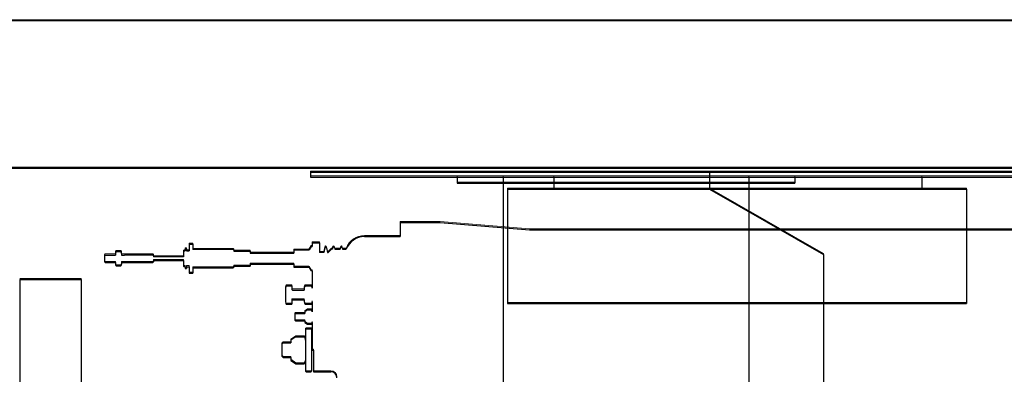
# Model space of a CAD drawing. Header units: millimetres. Extents: x -8642 to 28269, y -6609 to 3701.
# Tile 117 of 256: x 2194 to 2274, y -337 to -308. Entities that reach past the tile are written whole.
import ezdxf

# ---------------------------------------------------------------- set-up
doc = ezdxf.new("R2010")
doc.units = ezdxf.units.MM
doc.header["$LTSCALE"] = 1000
doc.header["$MEASUREMENT"] = 0
doc.linetypes.add('rzut 1 pietra$0$ArchiTECH.PC Solid Line Type', pattern=[0])
doc.linetypes.add('SUFIT_1 PIETRO$0$ArchiTECH.PC Solid Line Type', pattern=[0])
doc.layers.add('IS_ARCH', color=254, linetype='Continuous', lineweight=18)
doc.layers.add('SUFIT_1 PIETRO$0$INWENTARYZACJA', color=254, linetype='Continuous')

msp = doc.modelspace()

# ---------------------------------------------------------------- linework, layer by layer
at = {"layer": 'IS_ARCH', "linetype": 'rzut 1 pietra$0$ArchiTECH.PC Solid Line Type'}
for p, q in [((2383.87, -308), (2169.778, -308)), ((2384, -308), (2170, -308)), ((2181.778, -320), (2371.87, -320)), ((2182, -320), (2372, -320)), ((2182, -320), (2372, -320)), ((2182, -320), (2372, -320)), ((2182, -320), (2372, -320)), ((2217.7, -320.32), (2297.7, -320.32)), ((2217.7, -320.32), (2217.7, -320.72)), ((2217.7, -320.32), (2297.7, -320.32)), ((2217.7, -320.32), (2217.7, -320.72)), ((2217.7, -320.32), (2217.7, -320.72)), ((2217.7, -320.32), (2297.7, -320.32)), ((2217.7, -320.72), (2237.15, -320.72)), ((2217.7, -320.72), (2237.15, -320.72)), ((2217.7, -320.72), (2237.15, -320.72)), ((2229.65, -320.72), (2297.7, -320.72)), ((2229.65, -320.72), (2229.65, -321.22)), ((2229.65, -320.72), (2297.7, -320.72)), ((2229.65, -320.72), (2229.65, -321.22)), ((2229.65, -320.72), (2229.65, -321.22)), ((2229.65, -320.72), (2297.7, -320.72)), ((2233.4, -320.72), (2233.4, -345.22)), ((2233.4, -320.72), (2233.4, -345.22)), ((2233.4, -320.72), (2233.4, -345.22)), ((2237.522, -320.72), (2237.522, -321.72)), ((2237.522, -320.72), (2237.522, -321.72)), ((2237.522, -320.72), (2237.522, -321.72)), ((2250.2, -320.32), (2250.2, -321.72)), ((2250.2, -320.32), (2250.2, -321.72)), ((2250.2, -320.32), (2250.2, -321.72)), ((2253.4, -320.72), (2253.4, -345.22)), ((2253.4, -320.72), (2253.4, -345.22)), ((2253.4, -320.72), (2253.4, -345.22)), ((2257.15, -320.72), (2257.15, -321.22)), ((2257.15, -320.72), (2257.15, -321.22)), ((2257.15, -320.72), (2257.15, -321.22)), ((2257.15, -320.72), (2257.15, -321.22)), ((2257.15, -320.72), (2257.15, -321.22)), ((2257.15, -320.72), (2257.15, -321.22)), ((2267.522, -320.72), (2267.522, -321.72)), ((2267.522, -320.72), (2267.522, -321.72)), ((2267.522, -320.72), (2267.522, -321.72)), ((2229.65, -321.22), (2257.15, -321.22)), ((2229.65, -321.22), (2257.15, -321.22)), ((2229.65, -321.22), (2257.15, -321.22)), ((2233.752, -321.72), (2233.752, -331.02)), ((2233.752, -321.72), (2271.152, -321.72)), ((2233.752, -321.72), (2233.752, -331.02)), ((2233.752, -321.72), (2271.152, -321.72)), ((2233.752, -321.72), (2271.152, -321.72)), ((2233.752, -321.72), (2233.752, -331.02)), ((2250.2, -321.72), (2259.5, -327.02)), ((2250.2, -321.72), (2259.5, -327.02)), ((2250.2, -321.72), (2259.5, -327.02)), ((2271.152, -321.72), (2271.152, -331.02)), ((2271.152, -321.72), (2271.152, -331.02)), ((2271.152, -321.72), (2271.152, -331.02)), ((2225.002, -324.417), (2228.25, -324.417)), ((2225.002, -324.417), (2225.002, -325.567)), ((2225.002, -324.417), (2228.25, -324.417)), ((2225.002, -324.417), (2225.002, -325.567)), ((2225.002, -324.417), (2225.002, -325.567)), ((2225.002, -324.417), (2228.25, -324.417)), ((2228.25, -324.417), (2235.53, -325.017)), ((2228.25, -324.417), (2235.53, -325.017)), ((2228.25, -324.417), (2235.53, -325.017)), ((2222.095, -325.567), (2225.002, -325.567)), ((2222.095, -325.567), (2225.002, -325.567)), ((2222.095, -325.567), (2225.002, -325.567)), ((2235.53, -325.017), (2248.502, -325.017)), ((2235.53, -325.017), (2248.502, -325.017)), ((2235.53, -325.017), (2248.502, -325.017)), ((2248.502, -325.017), (2286.502, -325.017)), ((2248.502, -325.017), (2286.502, -325.017)), ((2248.502, -325.017), (2286.502, -325.017)), ((2207.797, -326.182), (2207.797, -326.717)), ((2207.797, -326.182), (2208.097, -326.182)), ((2207.797, -326.182), (2207.797, -326.717)), ((2207.797, -326.182), (2208.097, -326.182)), ((2207.797, -326.182), (2208.097, -326.182)), ((2207.797, -326.182), (2207.797, -326.717)), ((2208.097, -326.182), (2208.097, -326.617)), ((2208.097, -326.182), (2208.097, -326.617)), ((2208.097, -326.182), (2208.097, -326.617)), ((2217.74, -326.367), (2217.584, -326.637)), ((2217.74, -326.367), (2217.584, -326.637)), ((2217.74, -326.367), (2217.584, -326.637)), ((2217.74, -326.367), (2217.837, -326.367)), ((2217.74, -326.367), (2217.837, -326.367)), ((2217.74, -326.367), (2217.837, -326.367)), ((2217.837, -326.067), (2218.437, -326.067)), ((2217.837, -326.067), (2217.837, -326.367)), ((2217.837, -326.067), (2218.437, -326.067)), ((2217.837, -326.067), (2217.837, -326.367)), ((2217.837, -326.067), (2217.837, -326.367)), ((2217.837, -326.067), (2218.437, -326.067)), ((2218.437, -326.067), (2218.437, -326.867)), ((2218.437, -326.067), (2218.437, -326.867)), ((2218.437, -326.067), (2218.437, -326.867)), ((2218.857, -326.479), (2218.786, -326.867)), ((2218.857, -326.479), (2218.786, -326.867)), ((2218.857, -326.479), (2218.786, -326.867)), ((2219.005, -326.479), (2219.076, -326.867)), ((2219.005, -326.479), (2219.076, -326.867)), ((2219.005, -326.479), (2219.076, -326.867)), ((2219.497, -326.479), (2219.476, -326.592)), ((2219.497, -326.479), (2219.476, -326.592)), ((2219.497, -326.479), (2219.476, -326.592)), ((2219.645, -326.479), (2219.665, -326.592)), ((2219.645, -326.479), (2219.665, -326.592)), ((2219.645, -326.479), (2219.665, -326.592)), ((2220.137, -326.479), (2220.116, -326.592)), ((2220.137, -326.479), (2220.116, -326.592)), ((2220.137, -326.479), (2220.116, -326.592)), ((2220.285, -326.479), (2220.305, -326.592)), ((2220.285, -326.479), (2220.305, -326.592)), ((2220.285, -326.479), (2220.305, -326.592)), ((2200.959, -327.067), (2200.899, -327.127)), ((2200.959, -327.067), (2200.899, -327.127)), ((2200.959, -327.067), (2200.899, -327.127)), ((2200.899, -327.127), (2200.899, -327.607)), ((2200.899, -327.127), (2200.899, -327.607)), ((2200.899, -327.127), (2200.899, -327.607)), ((2200.959, -327.067), (2201.799, -327.067)), ((2200.959, -327.067), (2201.799, -327.067)), ((2200.959, -327.067), (2201.799, -327.067)), ((2201.799, -326.934), (2201.799, -327.067)), ((2201.799, -326.934), (2201.799, -327.067)), ((2201.799, -326.934), (2201.799, -327.067)), ((2201.853, -326.79), (2202.245, -326.79)), ((2201.853, -326.79), (2202.245, -326.79)), ((2201.853, -326.79), (2202.245, -326.79)), ((2202.299, -326.934), (2202.299, -327.067)), ((2202.299, -326.934), (2202.299, -327.067)), ((2202.299, -326.934), (2202.299, -327.067)), ((2202.299, -327.067), (2202.543, -327.067)), ((2202.299, -327.067), (2202.543, -327.067)), ((2202.299, -327.067), (2202.543, -327.067)), ((2204.849, -327.067), (2202.543, -327.067)), ((2204.849, -327.067), (2202.543, -327.067)), ((2204.849, -327.067), (2202.543, -327.067)), ((2204.849, -327.067), (2204.899, -327.117)), ((2204.849, -327.067), (2204.899, -327.117)), ((2204.849, -327.067), (2204.899, -327.117)), ((2204.899, -327.117), (2204.899, -327.217)), ((2204.899, -327.117), (2204.899, -327.217)), ((2204.899, -327.117), (2204.899, -327.217)), ((2207.347, -327.217), (2204.899, -327.217)), ((2207.347, -327.217), (2204.899, -327.217)), ((2207.347, -327.217), (2204.899, -327.217)), ((2207.397, -326.717), (2207.347, -326.767)), ((2207.397, -326.717), (2207.347, -326.767)), ((2207.397, -326.717), (2207.347, -326.767)), ((2207.347, -326.767), (2207.347, -326.942)), ((2207.347, -326.767), (2207.347, -326.942)), ((2207.347, -326.767), (2207.347, -326.942)), ((2207.347, -326.942), (2207.347, -327.017)), ((2207.347, -326.942), (2207.347, -327.017)), ((2207.347, -326.942), (2207.347, -327.017)), ((2207.347, -327.017), (2207.347, -327.217)), ((2207.347, -327.017), (2207.347, -327.217)), ((2207.347, -327.017), (2207.347, -327.217)), ((2207.397, -326.717), (2207.487, -326.717)), ((2207.397, -326.717), (2207.487, -326.717)), ((2207.397, -326.717), (2207.487, -326.717)), ((2207.487, -326.567), (2207.597, -326.567)), ((2207.487, -326.567), (2207.487, -326.717)), ((2207.487, -326.567), (2207.597, -326.567)), ((2207.487, -326.567), (2207.487, -326.717)), ((2207.487, -326.567), (2207.487, -326.717)), ((2207.487, -326.567), (2207.597, -326.567)), ((2207.597, -326.567), (2207.597, -326.717)), ((2207.597, -326.567), (2207.597, -326.717)), ((2207.597, -326.567), (2207.597, -326.717)), ((2207.597, -326.717), (2207.797, -326.717)), ((2207.597, -326.717), (2207.797, -326.717)), ((2207.597, -326.717), (2207.797, -326.717)), ((2211.397, -326.617), (2208.097, -326.617)), ((2211.397, -326.617), (2208.097, -326.617)), ((2211.397, -326.617), (2208.097, -326.617)), ((2211.397, -326.617), (2211.447, -326.667)), ((2211.397, -326.617), (2211.447, -326.667)), ((2211.397, -326.617), (2211.447, -326.667)), ((2211.447, -326.667), (2211.447, -326.767)), ((2211.447, -326.667), (2211.447, -326.767)), ((2211.447, -326.667), (2211.447, -326.767)), ((2211.447, -326.767), (2212.776, -326.767)), ((2211.447, -326.767), (2212.776, -326.767)), ((2211.447, -326.767), (2212.776, -326.767)), ((2212.776, -326.767), (2212.776, -326.917)), ((2212.776, -326.767), (2212.776, -326.917)), ((2212.776, -326.767), (2212.776, -326.917)), ((2212.776, -326.917), (2216.332, -326.917)), ((2212.776, -326.917), (2216.332, -326.917)), ((2212.776, -326.917), (2216.332, -326.917)), ((2216.352, -326.667), (2216.332, -326.687)), ((2216.352, -326.667), (2216.332, -326.687)), ((2216.352, -326.667), (2216.332, -326.687)), ((2216.332, -326.687), (2216.332, -326.877)), ((2216.332, -326.687), (2216.332, -326.877)), ((2216.332, -326.687), (2216.332, -326.877)), ((2216.332, -326.877), (2216.332, -326.917)), ((2216.332, -326.877), (2216.332, -326.917)), ((2216.332, -326.877), (2216.332, -326.917)), ((2217.532, -326.667), (2216.352, -326.667)), ((2217.532, -326.667), (2216.352, -326.667)), ((2217.532, -326.667), (2216.352, -326.667)), ((2218.786, -326.867), (2218.437, -326.867)), ((2218.786, -326.867), (2218.437, -326.867)), ((2218.786, -326.867), (2218.437, -326.867)), ((2219.389, -326.61), (2219.179, -326.82)), ((2219.389, -326.61), (2219.179, -326.82)), ((2219.389, -326.61), (2219.179, -326.82)), ((2219.476, -326.592), (2219.432, -326.592)), ((2219.476, -326.592), (2219.432, -326.592)), ((2219.476, -326.592), (2219.432, -326.592)), ((2219.665, -326.592), (2220.116, -326.592)), ((2219.665, -326.592), (2220.116, -326.592)), ((2219.665, -326.592), (2220.116, -326.592)), ((2220.305, -326.592), (2220.602, -326.592)), ((2220.305, -326.592), (2220.602, -326.592)), ((2220.305, -326.592), (2220.602, -326.592)), ((2259.5, -327.02), (2259.5, -343.62)), ((2259.5, -327.02), (2259.5, -343.62)), ((2259.5, -327.02), (2259.5, -343.62)), ((2200.899, -327.607), (2200.959, -327.667)), ((2200.899, -327.607), (2200.959, -327.667)), ((2200.899, -327.607), (2200.959, -327.667)), ((2200.959, -327.667), (2201.799, -327.667)), ((2200.959, -327.667), (2201.799, -327.667)), ((2200.959, -327.667), (2201.799, -327.667)), ((2201.799, -327.667), (2201.799, -327.8)), ((2201.799, -327.667), (2201.799, -327.8)), ((2201.799, -327.667), (2201.799, -327.8)), ((2201.853, -327.944), (2202.245, -327.944)), ((2201.853, -327.944), (2202.245, -327.944)), ((2201.853, -327.944), (2202.245, -327.944)), ((2202.299, -327.667), (2204.849, -327.667)), ((2202.299, -327.667), (2202.299, -327.8)), ((2202.299, -327.667), (2204.849, -327.667)), ((2202.299, -327.667), (2202.299, -327.8)), ((2202.299, -327.667), (2202.299, -327.8)), ((2202.299, -327.667), (2204.849, -327.667)), ((2204.899, -327.617), (2204.849, -327.667)), ((2204.899, -327.617), (2204.849, -327.667)), ((2204.899, -327.617), (2204.849, -327.667)), ((2204.899, -327.517), (2207.347, -327.517)), ((2204.899, -327.517), (2204.899, -327.617)), ((2204.899, -327.517), (2207.347, -327.517)), ((2204.899, -327.517), (2204.899, -327.617)), ((2204.899, -327.517), (2204.899, -327.617)), ((2204.899, -327.517), (2207.347, -327.517)), ((2207.347, -327.517), (2207.347, -327.717)), ((2207.347, -327.517), (2207.347, -327.717)), ((2207.347, -327.517), (2207.347, -327.717)), ((2207.347, -327.717), (2207.347, -327.792)), ((2207.347, -327.717), (2207.347, -327.792)), ((2207.347, -327.717), (2207.347, -327.792)), ((2207.347, -327.792), (2207.347, -327.967)), ((2207.347, -327.792), (2207.347, -327.967)), ((2207.347, -327.792), (2207.347, -327.967)), ((2207.347, -327.967), (2207.397, -328.017)), ((2207.347, -327.967), (2207.397, -328.017)), ((2207.347, -327.967), (2207.397, -328.017)), ((2207.487, -328.017), (2207.397, -328.017)), ((2207.487, -328.017), (2207.397, -328.017)), ((2207.487, -328.017), (2207.397, -328.017)), ((2207.487, -328.017), (2207.487, -328.167)), ((2207.487, -328.017), (2207.487, -328.167)), ((2207.487, -328.017), (2207.487, -328.167)), ((2207.597, -328.017), (2207.797, -328.017)), ((2207.597, -328.017), (2207.597, -328.167)), ((2207.597, -328.017), (2207.797, -328.017)), ((2207.597, -328.017), (2207.597, -328.167)), ((2207.597, -328.017), (2207.597, -328.167)), ((2207.597, -328.017), (2207.797, -328.017)), ((2207.797, -328.017), (2207.797, -328.552)), ((2207.797, -328.017), (2207.797, -328.552)), ((2207.797, -328.017), (2207.797, -328.552)), ((2208.097, -328.117), (2211.397, -328.117)), ((2208.097, -328.117), (2208.097, -328.552)), ((2208.097, -328.117), (2211.397, -328.117)), ((2208.097, -328.117), (2208.097, -328.552)), ((2208.097, -328.117), (2208.097, -328.552)), ((2208.097, -328.117), (2211.397, -328.117)), ((2211.447, -328.067), (2211.397, -328.117)), ((2211.447, -328.067), (2211.397, -328.117)), ((2211.447, -328.067), (2211.397, -328.117)), ((2211.447, -327.967), (2212.776, -327.967)), ((2211.447, -327.967), (2211.447, -328.067)), ((2211.447, -327.967), (2212.776, -327.967)), ((2211.447, -327.967), (2211.447, -328.067)), ((2211.447, -327.967), (2211.447, -328.067)), ((2211.447, -327.967), (2212.776, -327.967)), ((2212.776, -327.817), (2216.332, -327.817)), ((2212.776, -327.817), (2212.776, -327.967)), ((2212.776, -327.817), (2216.332, -327.817)), ((2212.776, -327.817), (2212.776, -327.967)), ((2212.776, -327.817), (2212.776, -327.967)), ((2212.776, -327.817), (2216.332, -327.817)), ((2216.332, -327.817), (2216.332, -327.857)), ((2216.332, -327.817), (2216.332, -327.857)), ((2216.332, -327.817), (2216.332, -327.857)), ((2216.332, -327.857), (2216.332, -328.047)), ((2216.332, -327.857), (2216.332, -328.047)), ((2216.332, -327.857), (2216.332, -328.047)), ((2216.332, -328.047), (2216.352, -328.067)), ((2216.332, -328.047), (2216.352, -328.067)), ((2216.332, -328.047), (2216.352, -328.067)), ((2216.352, -328.067), (2217.532, -328.067)), ((2216.352, -328.067), (2217.532, -328.067)), ((2216.352, -328.067), (2217.532, -328.067)), ((2217.584, -328.097), (2217.74, -328.367)), ((2217.584, -328.097), (2217.74, -328.367)), ((2217.584, -328.097), (2217.74, -328.367)), ((2207.487, -328.167), (2207.597, -328.167)), ((2207.487, -328.167), (2207.597, -328.167)), ((2207.487, -328.167), (2207.597, -328.167)), ((2207.797, -328.552), (2208.097, -328.552)), ((2207.797, -328.552), (2208.097, -328.552)), ((2207.797, -328.552), (2208.097, -328.552)), ((2217.837, -328.367), (2217.74, -328.367)), ((2217.837, -328.367), (2217.74, -328.367)), ((2217.837, -328.367), (2217.74, -328.367)), ((2217.837, -328.367), (2217.837, -329.754)), ((2217.837, -328.367), (2217.837, -329.754)), ((2217.837, -328.367), (2217.837, -329.754)), ((2194, -329.07), (2199, -329.07)), ((2194, -329.07), (2199, -329.07)), ((2194, -329.07), (2199, -329.07)), ((2199, -329.07), (2199, -511.57)), ((2199, -329.07), (2199, -511.57)), ((2199, -329.07), (2199, -511.57)), ((2215.726, -329.567), (2216.186, -329.567)), ((2215.726, -329.567), (2216.186, -329.567)), ((2215.726, -329.567), (2216.186, -329.567)), ((2216.186, -329.567), (2216.186, -329.877)), ((2216.186, -329.567), (2216.186, -329.877)), ((2216.186, -329.567), (2216.186, -329.877)), ((2217.257, -329.567), (2217.767, -329.567)), ((2217.257, -329.567), (2217.767, -329.567)), ((2217.257, -329.567), (2217.767, -329.567)), ((2215.656, -329.754), (2215.656, -330.88)), ((2215.656, -329.754), (2215.656, -330.88)), ((2215.656, -329.754), (2215.656, -330.88)), ((2216.226, -329.917), (2217.187, -329.917)), ((2216.226, -329.917), (2217.187, -329.917)), ((2216.226, -329.917), (2217.187, -329.917)), ((2217.187, -329.754), (2217.187, -329.917)), ((2217.187, -329.754), (2217.187, -329.917)), ((2217.187, -329.754), (2217.187, -329.917)), ((2215.726, -331.068), (2216.186, -331.068)), ((2215.726, -331.068), (2216.186, -331.068)), ((2215.726, -331.068), (2216.186, -331.068)), ((2216.186, -330.757), (2216.186, -331.068)), ((2216.186, -330.757), (2216.186, -331.068)), ((2216.186, -330.757), (2216.186, -331.068)), ((2216.226, -330.717), (2217.187, -330.717)), ((2216.226, -330.717), (2217.187, -330.717)), ((2216.226, -330.717), (2217.187, -330.717)), ((2217.187, -330.717), (2217.187, -330.88)), ((2217.187, -330.717), (2217.187, -330.88)), ((2217.187, -330.717), (2217.187, -330.88)), ((2217.257, -331.068), (2217.767, -331.068)), ((2217.257, -331.068), (2217.767, -331.068)), ((2217.257, -331.068), (2217.767, -331.068)), ((2217.837, -330.88), (2217.837, -331.684)), ((2217.837, -330.88), (2217.837, -331.684)), ((2217.837, -330.88), (2217.837, -331.684)), ((2233.752, -331.02), (2271.152, -331.02)), ((2233.752, -331.02), (2271.152, -331.02)), ((2233.752, -331.02), (2271.152, -331.02)), ((2216.47, -331.817), (2216.41, -331.877)), ((2216.47, -331.817), (2216.41, -331.877)), ((2216.47, -331.817), (2216.41, -331.877)), ((2216.41, -331.877), (2216.41, -332.357)), ((2216.41, -331.877), (2216.41, -332.357)), ((2216.41, -331.877), (2216.41, -332.357)), ((2216.47, -331.817), (2217.237, -331.817)), ((2216.47, -331.817), (2217.237, -331.817)), ((2216.47, -331.817), (2217.237, -331.817)), ((2217.441, -331.54), (2217.237, -331.684)), ((2217.441, -331.54), (2217.237, -331.684)), ((2217.441, -331.54), (2217.237, -331.684)), ((2217.237, -331.684), (2217.237, -331.817)), ((2217.237, -331.684), (2217.237, -331.817)), ((2217.237, -331.684), (2217.237, -331.817)), ((2217.441, -331.54), (2217.783, -331.54)), ((2217.441, -331.54), (2217.783, -331.54)), ((2217.441, -331.54), (2217.783, -331.54)), ((2216.41, -332.357), (2216.47, -332.417)), ((2216.41, -332.357), (2216.47, -332.417)), ((2216.41, -332.357), (2216.47, -332.417)), ((2216.47, -332.417), (2217.237, -332.417)), ((2216.47, -332.417), (2217.237, -332.417)), ((2216.47, -332.417), (2217.237, -332.417)), ((2217.237, -332.417), (2217.237, -332.55)), ((2217.237, -332.417), (2217.237, -332.55)), ((2217.237, -332.417), (2217.237, -332.55)), ((2217.237, -332.55), (2217.441, -332.694)), ((2217.237, -332.55), (2217.441, -332.694)), ((2217.237, -332.55), (2217.441, -332.694)), ((2217.441, -332.694), (2217.783, -332.694)), ((2217.441, -332.694), (2217.783, -332.694)), ((2217.441, -332.694), (2217.783, -332.694)), ((2217.837, -332.55), (2217.837, -334.817)), ((2217.837, -332.55), (2217.837, -334.817)), ((2217.837, -332.55), (2217.837, -334.817)), ((2216.489, -333.72), (2216.087, -333.994)), ((2216.489, -333.72), (2216.087, -333.994)), ((2216.489, -333.72), (2216.087, -333.994)), ((2216.489, -333.72), (2217.185, -333.72)), ((2216.489, -333.72), (2217.185, -333.72)), ((2216.489, -333.72), (2217.185, -333.72)), ((2217.337, -333.067), (2217.287, -333.117)), ((2217.337, -333.067), (2217.287, -333.117)), ((2217.337, -333.067), (2217.287, -333.117)), ((2217.287, -333.117), (2217.287, -336.517)), ((2217.287, -333.117), (2217.287, -336.517)), ((2217.287, -333.117), (2217.287, -336.517)), ((2217.337, -333.067), (2217.737, -333.067)), ((2217.337, -333.067), (2217.737, -333.067)), ((2217.337, -333.067), (2217.737, -333.067)), ((2217.737, -333.067), (2217.787, -333.117)), ((2217.737, -333.067), (2217.787, -333.117)), ((2217.737, -333.067), (2217.787, -333.117)), ((2217.787, -333.117), (2217.787, -336.517)), ((2217.787, -333.117), (2217.787, -336.517)), ((2217.787, -333.117), (2217.787, -336.517)), ((2215.477, -334.217), (2215.357, -334.337)), ((2215.477, -334.217), (2215.357, -334.337)), ((2215.477, -334.217), (2215.357, -334.337)), ((2215.357, -334.337), (2215.357, -335.297)), ((2215.357, -334.337), (2215.357, -335.297)), ((2215.357, -334.337), (2215.357, -335.297)), ((2215.477, -334.217), (2216.087, -334.217)), ((2215.477, -334.217), (2216.087, -334.217)), ((2215.477, -334.217), (2216.087, -334.217)), ((2216.087, -333.994), (2216.087, -334.217)), ((2216.087, -333.994), (2216.087, -334.217)), ((2216.087, -333.994), (2216.087, -334.217)), ((2215.357, -335.297), (2215.477, -335.417)), ((2215.357, -335.297), (2215.477, -335.417)), ((2215.357, -335.297), (2215.477, -335.417)), ((2217.837, -334.817), (2217.94, -334.817)), ((2217.837, -334.817), (2217.94, -334.817)), ((2217.837, -334.817), (2217.94, -334.817)), ((2217.94, -334.817), (2217.94, -335.467)), ((2217.94, -334.817), (2217.94, -335.467)), ((2217.94, -334.817), (2217.94, -335.467)), ((2215.477, -335.417), (2216.087, -335.417)), ((2215.477, -335.417), (2216.087, -335.417)), ((2215.477, -335.417), (2216.087, -335.417)), ((2216.087, -335.417), (2216.087, -335.64)), ((2216.087, -335.417), (2216.087, -335.64)), ((2216.087, -335.417), (2216.087, -335.64)), ((2216.087, -335.64), (2216.489, -335.914)), ((2216.087, -335.64), (2216.489, -335.914)), ((2216.087, -335.64), (2216.489, -335.914)), ((2216.489, -335.914), (2217.185, -335.914)), ((2216.489, -335.914), (2217.185, -335.914)), ((2216.489, -335.914), (2217.185, -335.914)), ((2217.94, -335.467), (2217.94, -336.567)), ((2217.94, -335.467), (2217.94, -336.567)), ((2217.94, -335.467), (2217.94, -336.567)), ((2217.287, -336.517), (2217.337, -336.567)), ((2217.287, -336.517), (2217.337, -336.567)), ((2217.287, -336.517), (2217.337, -336.567)), ((2217.337, -336.567), (2217.737, -336.567)), ((2217.337, -336.567), (2217.737, -336.567)), ((2217.337, -336.567), (2217.737, -336.567)), ((2217.787, -336.517), (2217.737, -336.567)), ((2217.787, -336.517), (2217.737, -336.567)), ((2217.787, -336.517), (2217.737, -336.567)), ((2217.94, -336.567), (2219.34, -336.567)), ((2217.94, -336.567), (2219.34, -336.567)), ((2217.94, -336.567), (2219.34, -336.567))]:
    msp.add_line(p, q, dxfattribs=at)
for centre, radius, start, end in [((2222.095, -327.167), 1.6, 90, 158.93818), ((2218.931, -326.492), 0.075, 10.36246, 169.63754), ((2219.571, -326.492), 0.075, 10.36246, 169.63754), ((2220.211, -326.492), 0.075, 10.36246, 169.63754), ((2202.019, -326.934), 0.221, 139.11761, 180), ((2202.078, -326.934), 0.221, 0, 40.88239), ((2217.532, -326.607), 0.06, 270, 330), ((2219.066, -326.707), 0.16, 273.66215, 315), ((2219.432, -326.652), 0.06, 90, 135), ((2202.019, -327.8), 0.221, 180, 220.88239), ((2202.078, -327.8), 0.221, 319.11761, 0), ((2217.532, -328.127), 0.06, 30, 90), ((2215.943, -329.754), 0.287, 139.11761, 180), ((2217.473, -329.754), 0.287, 139.11761, 180), ((2217.55, -329.754), 0.287, 0, 40.88239), ((2216.226, -329.877), 0.04, 180, 270), ((2215.943, -330.88), 0.287, 180, 220.88239), ((2216.226, -330.757), 0.04, 90, 180), ((2217.473, -330.88), 0.287, 180, 220.88239), ((2217.55, -330.88), 0.287, 319.11761, 0), ((2217.616, -331.684), 0.221, 0, 40.88239), ((2217.616, -332.55), 0.221, 319.11761, 0), ((2216.868, -333.994), 0.419, 0, 40.88239), ((2216.868, -335.64), 0.419, 319.11761, 0), ((2219.34, -337.067), 0.5, 0, 90)]:
    msp.add_arc(centre, radius, start, end, dxfattribs=at)
at = {"layer": 'SUFIT_1 PIETRO$0$INWENTARYZACJA', "linetype": 'SUFIT_1 PIETRO$0$ArchiTECH.PC Solid Line Type'}
for p, q in [((2383.87, -308.084), (2169.778, -308.084)), ((2384, -308.084), (2170, -308.084)), ((2181.778, -320.084), (2371.87, -320.084)), ((2182, -320.084), (2372, -320.084)), ((2182, -320.084), (2372, -320.084)), ((2182, -320.084), (2372, -320.084)), ((2182, -320.084), (2372, -320.084)), ((2217.7, -320.404), (2297.7, -320.404)), ((2217.7, -320.404), (2217.7, -320.804)), ((2217.7, -320.404), (2217.7, -320.804)), ((2217.7, -320.404), (2297.7, -320.404)), ((2217.7, -320.404), (2217.7, -320.804)), ((2217.7, -320.404), (2297.7, -320.404)), ((2217.7, -320.804), (2237.15, -320.804)), ((2217.7, -320.804), (2237.15, -320.804)), ((2217.7, -320.804), (2237.15, -320.804)), ((2229.65, -320.804), (2297.7, -320.804)), ((2229.65, -320.804), (2229.65, -321.304)), ((2229.65, -320.804), (2229.65, -321.304)), ((2229.65, -320.804), (2297.7, -320.804)), ((2229.65, -320.804), (2229.65, -321.304)), ((2229.65, -320.804), (2297.7, -320.804)), ((2233.4, -320.804), (2233.4, -345.304)), ((2233.4, -320.804), (2233.4, -345.304)), ((2233.4, -320.804), (2233.4, -345.304)), ((2237.522, -320.804), (2237.522, -321.804)), ((2237.522, -320.804), (2237.522, -321.804)), ((2237.522, -320.804), (2237.522, -321.804)), ((2250.2, -320.404), (2250.2, -321.804)), ((2250.2, -320.404), (2250.2, -321.804)), ((2250.2, -320.404), (2250.2, -321.804)), ((2253.4, -320.804), (2253.4, -345.304)), ((2253.4, -320.804), (2253.4, -345.304)), ((2253.4, -320.804), (2253.4, -345.304)), ((2257.15, -320.804), (2257.15, -321.304)), ((2257.15, -320.804), (2257.15, -321.304)), ((2257.15, -320.804), (2257.15, -321.304)), ((2257.15, -320.804), (2257.15, -321.304)), ((2257.15, -320.804), (2257.15, -321.304)), ((2257.15, -320.804), (2257.15, -321.304)), ((2267.522, -320.804), (2267.522, -321.804)), ((2267.522, -320.804), (2267.522, -321.804)), ((2267.522, -320.804), (2267.522, -321.804)), ((2229.65, -321.304), (2257.15, -321.304)), ((2229.65, -321.304), (2257.15, -321.304)), ((2229.65, -321.304), (2257.15, -321.304)), ((2233.752, -321.804), (2233.752, -331.104)), ((2233.752, -321.804), (2271.152, -321.804)), ((2233.752, -321.804), (2271.152, -321.804)), ((2233.752, -321.804), (2233.752, -331.104)), ((2233.752, -321.804), (2271.152, -321.804)), ((2233.752, -321.804), (2233.752, -331.104)), ((2250.2, -321.804), (2259.5, -327.104)), ((2250.2, -321.804), (2259.5, -327.104)), ((2250.2, -321.804), (2259.5, -327.104)), ((2271.152, -321.804), (2271.152, -331.104)), ((2271.152, -321.804), (2271.152, -331.104)), ((2271.152, -321.804), (2271.152, -331.104)), ((2225.002, -324.501), (2228.25, -324.501)), ((2225.002, -324.501), (2225.002, -325.651)), ((2225.002, -324.501), (2225.002, -325.651)), ((2225.002, -324.501), (2228.25, -324.501)), ((2225.002, -324.501), (2225.002, -325.651)), ((2225.002, -324.501), (2228.25, -324.501)), ((2228.25, -324.501), (2235.53, -325.101)), ((2228.25, -324.501), (2235.53, -325.101)), ((2228.25, -324.501), (2235.53, -325.101)), ((2222.095, -325.651), (2225.002, -325.651)), ((2222.095, -325.651), (2225.002, -325.651)), ((2222.095, -325.651), (2225.002, -325.651)), ((2235.53, -325.101), (2248.502, -325.101)), ((2235.53, -325.101), (2248.502, -325.101)), ((2235.53, -325.101), (2248.502, -325.101)), ((2248.502, -325.101), (2286.502, -325.101)), ((2248.502, -325.101), (2286.502, -325.101)), ((2248.502, -325.101), (2286.502, -325.101)), ((2207.797, -326.266), (2207.797, -326.801)), ((2207.797, -326.266), (2208.097, -326.266)), ((2207.797, -326.266), (2208.097, -326.266)), ((2207.797, -326.266), (2207.797, -326.801)), ((2207.797, -326.266), (2208.097, -326.266)), ((2207.797, -326.266), (2207.797, -326.801)), ((2208.097, -326.266), (2208.097, -326.701)), ((2208.097, -326.266), (2208.097, -326.701)), ((2208.097, -326.266), (2208.097, -326.701)), ((2217.74, -326.451), (2217.584, -326.721)), ((2217.74, -326.451), (2217.584, -326.721)), ((2217.74, -326.451), (2217.584, -326.721)), ((2217.74, -326.451), (2217.837, -326.451)), ((2217.74, -326.451), (2217.837, -326.451)), ((2217.74, -326.451), (2217.837, -326.451)), ((2217.837, -326.151), (2218.437, -326.151)), ((2217.837, -326.151), (2217.837, -326.451)), ((2217.837, -326.151), (2217.837, -326.451)), ((2217.837, -326.151), (2218.437, -326.151)), ((2217.837, -326.151), (2217.837, -326.451)), ((2217.837, -326.151), (2218.437, -326.151)), ((2218.437, -326.151), (2218.437, -326.951)), ((2218.437, -326.151), (2218.437, -326.951)), ((2218.437, -326.151), (2218.437, -326.951)), ((2200.959, -327.151), (2200.899, -327.211)), ((2200.959, -327.151), (2200.899, -327.211)), ((2200.959, -327.151), (2200.899, -327.211)), ((2200.899, -327.211), (2200.899, -327.691)), ((2200.899, -327.211), (2200.899, -327.691)), ((2200.899, -327.211), (2200.899, -327.691)), ((2200.959, -327.151), (2201.799, -327.151)), ((2200.959, -327.151), (2201.799, -327.151)), ((2200.959, -327.151), (2201.799, -327.151)), ((2201.799, -327.018), (2201.799, -327.151)), ((2201.799, -327.018), (2201.799, -327.151)), ((2201.799, -327.018), (2201.799, -327.151)), ((2201.853, -326.874), (2202.245, -326.874)), ((2201.853, -326.874), (2202.245, -326.874)), ((2201.853, -326.874), (2202.245, -326.874)), ((2202.299, -327.018), (2202.299, -327.151)), ((2202.299, -327.018), (2202.299, -327.151)), ((2202.299, -327.018), (2202.299, -327.151)), ((2202.299, -327.151), (2202.543, -327.151)), ((2202.299, -327.151), (2202.543, -327.151)), ((2202.299, -327.151), (2202.543, -327.151)), ((2204.849, -327.151), (2202.543, -327.151)), ((2204.849, -327.151), (2202.543, -327.151)), ((2204.849, -327.151), (2202.543, -327.151)), ((2204.849, -327.151), (2204.899, -327.201)), ((2204.849, -327.151), (2204.899, -327.201)), ((2204.849, -327.151), (2204.899, -327.201)), ((2204.899, -327.201), (2204.899, -327.301)), ((2204.899, -327.201), (2204.899, -327.301)), ((2204.899, -327.201), (2204.899, -327.301)), ((2207.347, -327.301), (2204.899, -327.301)), ((2207.347, -327.301), (2204.899, -327.301)), ((2207.347, -327.301), (2204.899, -327.301)), ((2207.397, -326.801), (2207.347, -326.851)), ((2207.397, -326.801), (2207.347, -326.851)), ((2207.397, -326.801), (2207.347, -326.851)), ((2207.347, -326.851), (2207.347, -327.026)), ((2207.347, -326.851), (2207.347, -327.026)), ((2207.347, -326.851), (2207.347, -327.026)), ((2207.347, -327.026), (2207.347, -327.101)), ((2207.347, -327.026), (2207.347, -327.101)), ((2207.347, -327.026), (2207.347, -327.101)), ((2207.347, -327.101), (2207.347, -327.301)), ((2207.347, -327.101), (2207.347, -327.301)), ((2207.347, -327.101), (2207.347, -327.301)), ((2207.397, -326.801), (2207.487, -326.801)), ((2207.397, -326.801), (2207.487, -326.801)), ((2207.397, -326.801), (2207.487, -326.801)), ((2207.487, -326.651), (2207.597, -326.651)), ((2207.487, -326.651), (2207.487, -326.801)), ((2207.487, -326.651), (2207.487, -326.801)), ((2207.487, -326.651), (2207.597, -326.651)), ((2207.487, -326.651), (2207.487, -326.801)), ((2207.487, -326.651), (2207.597, -326.651)), ((2207.597, -326.651), (2207.597, -326.801)), ((2207.597, -326.651), (2207.597, -326.801)), ((2207.597, -326.651), (2207.597, -326.801)), ((2207.597, -326.801), (2207.797, -326.801)), ((2207.597, -326.801), (2207.797, -326.801)), ((2207.597, -326.801), (2207.797, -326.801)), ((2211.397, -326.701), (2208.097, -326.701)), ((2211.397, -326.701), (2208.097, -326.701)), ((2211.397, -326.701), (2208.097, -326.701)), ((2211.397, -326.701), (2211.447, -326.751)), ((2211.397, -326.701), (2211.447, -326.751)), ((2211.397, -326.701), (2211.447, -326.751)), ((2211.447, -326.751), (2211.447, -326.851)), ((2211.447, -326.751), (2211.447, -326.851)), ((2211.447, -326.751), (2211.447, -326.851)), ((2211.447, -326.851), (2212.776, -326.851)), ((2211.447, -326.851), (2212.776, -326.851)), ((2211.447, -326.851), (2212.776, -326.851)), ((2212.776, -326.851), (2212.776, -327.001)), ((2212.776, -326.851), (2212.776, -327.001)), ((2212.776, -326.851), (2212.776, -327.001)), ((2212.776, -327.001), (2216.332, -327.001)), ((2212.776, -327.001), (2216.332, -327.001)), ((2212.776, -327.001), (2216.332, -327.001)), ((2216.352, -326.751), (2216.332, -326.771)), ((2216.352, -326.751), (2216.332, -326.771)), ((2216.352, -326.751), (2216.332, -326.771)), ((2216.332, -326.771), (2216.332, -326.961)), ((2216.332, -326.771), (2216.332, -326.961)), ((2216.332, -326.771), (2216.332, -326.961)), ((2216.332, -326.961), (2216.332, -327.001)), ((2216.332, -326.961), (2216.332, -327.001)), ((2216.332, -326.961), (2216.332, -327.001)), ((2217.532, -326.751), (2216.352, -326.751)), ((2217.532, -326.751), (2216.352, -326.751)), ((2217.532, -326.751), (2216.352, -326.751)), ((2218.786, -326.951), (2218.437, -326.951)), ((2218.786, -326.951), (2218.437, -326.951)), ((2218.786, -326.951), (2218.437, -326.951)), ((2218.857, -326.562), (2218.786, -326.951)), ((2218.857, -326.562), (2218.786, -326.951)), ((2218.857, -326.562), (2218.786, -326.951)), ((2219.005, -326.562), (2219.076, -326.951)), ((2219.005, -326.562), (2219.076, -326.951)), ((2219.005, -326.562), (2219.076, -326.951)), ((2219.389, -326.693), (2219.179, -326.904)), ((2219.389, -326.693), (2219.179, -326.904)), ((2219.389, -326.693), (2219.179, -326.904)), ((2219.476, -326.676), (2219.432, -326.676)), ((2219.476, -326.676), (2219.432, -326.676)), ((2219.476, -326.676), (2219.432, -326.676)), ((2219.497, -326.562), (2219.476, -326.676)), ((2219.497, -326.562), (2219.476, -326.676)), ((2219.497, -326.562), (2219.476, -326.676)), ((2219.645, -326.562), (2219.666, -326.676)), ((2219.645, -326.562), (2219.666, -326.676)), ((2219.645, -326.562), (2219.666, -326.676)), ((2219.666, -326.676), (2220.116, -326.676)), ((2219.666, -326.676), (2220.116, -326.676)), ((2219.666, -326.676), (2220.116, -326.676)), ((2220.137, -326.562), (2220.116, -326.676)), ((2220.137, -326.562), (2220.116, -326.676)), ((2220.137, -326.562), (2220.116, -326.676)), ((2220.285, -326.562), (2220.306, -326.676)), ((2220.285, -326.562), (2220.306, -326.676)), ((2220.285, -326.562), (2220.306, -326.676)), ((2220.306, -326.676), (2220.602, -326.676)), ((2220.306, -326.676), (2220.602, -326.676)), ((2220.306, -326.676), (2220.602, -326.676)), ((2259.5, -327.104), (2259.5, -343.704)), ((2259.5, -327.104), (2259.5, -343.704)), ((2259.5, -327.104), (2259.5, -343.704)), ((2200.899, -327.691), (2200.959, -327.751)), ((2200.899, -327.691), (2200.959, -327.751)), ((2200.899, -327.691), (2200.959, -327.751)), ((2200.959, -327.751), (2201.799, -327.751)), ((2200.959, -327.751), (2201.799, -327.751)), ((2200.959, -327.751), (2201.799, -327.751)), ((2201.799, -327.751), (2201.799, -327.884)), ((2201.799, -327.751), (2201.799, -327.884)), ((2201.799, -327.751), (2201.799, -327.884)), ((2201.853, -328.028), (2202.245, -328.028)), ((2201.853, -328.028), (2202.245, -328.028)), ((2201.853, -328.028), (2202.245, -328.028)), ((2202.299, -327.751), (2204.849, -327.751)), ((2202.299, -327.751), (2202.299, -327.884)), ((2202.299, -327.751), (2202.299, -327.884)), ((2202.299, -327.751), (2204.849, -327.751)), ((2202.299, -327.751), (2202.299, -327.884)), ((2202.299, -327.751), (2204.849, -327.751)), ((2204.899, -327.701), (2204.849, -327.751)), ((2204.899, -327.701), (2204.849, -327.751)), ((2204.899, -327.701), (2204.849, -327.751)), ((2204.899, -327.601), (2207.347, -327.601)), ((2204.899, -327.601), (2204.899, -327.701)), ((2204.899, -327.601), (2204.899, -327.701)), ((2204.899, -327.601), (2207.347, -327.601)), ((2204.899, -327.601), (2204.899, -327.701)), ((2204.899, -327.601), (2207.347, -327.601)), ((2207.347, -327.601), (2207.347, -327.801)), ((2207.347, -327.601), (2207.347, -327.801)), ((2207.347, -327.601), (2207.347, -327.801)), ((2207.347, -327.801), (2207.347, -327.876)), ((2207.347, -327.801), (2207.347, -327.876)), ((2207.347, -327.801), (2207.347, -327.876)), ((2207.347, -327.876), (2207.347, -328.051)), ((2207.347, -327.876), (2207.347, -328.051)), ((2207.347, -327.876), (2207.347, -328.051)), ((2207.347, -328.051), (2207.397, -328.101)), ((2207.347, -328.051), (2207.397, -328.101)), ((2207.347, -328.051), (2207.397, -328.101)), ((2207.487, -328.101), (2207.397, -328.101)), ((2207.487, -328.101), (2207.397, -328.101)), ((2207.487, -328.101), (2207.397, -328.101)), ((2207.487, -328.101), (2207.487, -328.251)), ((2207.487, -328.101), (2207.487, -328.251)), ((2207.487, -328.101), (2207.487, -328.251)), ((2207.597, -328.101), (2207.797, -328.101)), ((2207.597, -328.101), (2207.597, -328.251)), ((2207.597, -328.101), (2207.597, -328.251)), ((2207.597, -328.101), (2207.797, -328.101)), ((2207.597, -328.101), (2207.597, -328.251)), ((2207.597, -328.101), (2207.797, -328.101)), ((2207.797, -328.101), (2207.797, -328.636)), ((2207.797, -328.101), (2207.797, -328.636)), ((2207.797, -328.101), (2207.797, -328.636)), ((2211.447, -328.051), (2212.776, -328.051)), ((2211.447, -328.051), (2211.447, -328.151)), ((2211.447, -328.051), (2211.447, -328.151)), ((2211.447, -328.051), (2212.776, -328.051)), ((2211.447, -328.051), (2211.447, -328.151)), ((2211.447, -328.051), (2212.776, -328.051)), ((2212.776, -327.901), (2216.332, -327.901)), ((2212.776, -327.901), (2212.776, -328.051)), ((2212.776, -327.901), (2212.776, -328.051)), ((2212.776, -327.901), (2216.332, -327.901)), ((2212.776, -327.901), (2212.776, -328.051)), ((2212.776, -327.901), (2216.332, -327.901)), ((2216.332, -327.901), (2216.332, -327.941)), ((2216.332, -327.901), (2216.332, -327.941)), ((2216.332, -327.901), (2216.332, -327.941)), ((2216.332, -327.941), (2216.332, -328.131)), ((2216.332, -327.941), (2216.332, -328.131)), ((2216.332, -327.941), (2216.332, -328.131)), ((2216.332, -328.131), (2216.352, -328.151)), ((2216.332, -328.131), (2216.352, -328.151)), ((2216.332, -328.131), (2216.352, -328.151)), ((2207.487, -328.251), (2207.597, -328.251)), ((2207.487, -328.251), (2207.597, -328.251)), ((2207.487, -328.251), (2207.597, -328.251)), ((2207.797, -328.636), (2208.097, -328.636)), ((2207.797, -328.636), (2208.097, -328.636)), ((2207.797, -328.636), (2208.097, -328.636)), ((2208.097, -328.201), (2211.397, -328.201)), ((2208.097, -328.201), (2208.097, -328.636)), ((2208.097, -328.201), (2208.097, -328.636)), ((2208.097, -328.201), (2211.397, -328.201)), ((2208.097, -328.201), (2208.097, -328.636)), ((2208.097, -328.201), (2211.397, -328.201)), ((2211.447, -328.151), (2211.397, -328.201)), ((2211.447, -328.151), (2211.397, -328.201)), ((2211.447, -328.151), (2211.397, -328.201)), ((2216.352, -328.151), (2217.532, -328.151)), ((2216.352, -328.151), (2217.532, -328.151)), ((2216.352, -328.151), (2217.532, -328.151)), ((2217.584, -328.181), (2217.74, -328.451)), ((2217.584, -328.181), (2217.74, -328.451)), ((2217.584, -328.181), (2217.74, -328.451)), ((2217.837, -328.451), (2217.74, -328.451)), ((2217.837, -328.451), (2217.74, -328.451)), ((2217.837, -328.451), (2217.74, -328.451)), ((2217.837, -328.451), (2217.837, -329.838)), ((2217.837, -328.451), (2217.837, -329.838)), ((2217.837, -328.451), (2217.837, -329.838)), ((2194, -329.154), (2199, -329.154)), ((2194, -329.154), (2194, -511.654)), ((2194, -329.154), (2194, -511.654)), ((2194, -329.154), (2199, -329.154)), ((2194, -329.154), (2194, -511.654)), ((2194, -329.154), (2199, -329.154)), ((2199, -329.154), (2199, -511.654)), ((2199, -329.154), (2199, -511.654)), ((2199, -329.154), (2199, -511.654)), ((2215.726, -329.65), (2216.186, -329.65)), ((2215.726, -329.65), (2216.186, -329.65)), ((2215.726, -329.65), (2216.186, -329.65)), ((2216.186, -329.65), (2216.186, -329.961)), ((2216.186, -329.65), (2216.186, -329.961)), ((2216.186, -329.65), (2216.186, -329.961)), ((2217.257, -329.65), (2217.767, -329.65)), ((2217.257, -329.65), (2217.767, -329.65)), ((2217.257, -329.65), (2217.767, -329.65)), ((2215.656, -329.838), (2215.656, -330.964)), ((2215.656, -329.838), (2215.656, -330.964)), ((2215.656, -329.838), (2215.656, -330.964)), ((2216.226, -330.001), (2217.187, -330.001)), ((2216.226, -330.001), (2217.187, -330.001)), ((2216.226, -330.001), (2217.187, -330.001)), ((2217.187, -329.838), (2217.187, -330.001)), ((2217.187, -329.838), (2217.187, -330.001)), ((2217.187, -329.838), (2217.187, -330.001)), ((2215.726, -331.151), (2216.186, -331.151)), ((2215.726, -331.151), (2216.186, -331.151)), ((2215.726, -331.151), (2216.186, -331.151)), ((2216.186, -330.841), (2216.186, -331.151)), ((2216.186, -330.841), (2216.186, -331.151)), ((2216.186, -330.841), (2216.186, -331.151)), ((2216.226, -330.801), (2217.187, -330.801)), ((2216.226, -330.801), (2217.187, -330.801)), ((2216.226, -330.801), (2217.187, -330.801)), ((2217.187, -330.801), (2217.187, -330.964)), ((2217.187, -330.801), (2217.187, -330.964)), ((2217.187, -330.801), (2217.187, -330.964)), ((2217.257, -331.151), (2217.767, -331.151)), ((2217.257, -331.151), (2217.767, -331.151)), ((2217.257, -331.151), (2217.767, -331.151)), ((2217.837, -330.964), (2217.837, -331.768)), ((2217.837, -330.964), (2217.837, -331.768)), ((2217.837, -330.964), (2217.837, -331.768)), ((2233.752, -331.104), (2271.152, -331.104)), ((2233.752, -331.104), (2271.152, -331.104)), ((2233.752, -331.104), (2271.152, -331.104)), ((2216.47, -331.901), (2216.41, -331.961)), ((2216.47, -331.901), (2216.41, -331.961)), ((2216.47, -331.901), (2216.41, -331.961)), ((2216.41, -331.961), (2216.41, -332.441)), ((2216.41, -331.961), (2216.41, -332.441)), ((2216.41, -331.961), (2216.41, -332.441)), ((2216.47, -331.901), (2217.237, -331.901)), ((2216.47, -331.901), (2217.237, -331.901)), ((2216.47, -331.901), (2217.237, -331.901)), ((2217.441, -331.624), (2217.237, -331.768)), ((2217.441, -331.624), (2217.237, -331.768)), ((2217.441, -331.624), (2217.237, -331.768)), ((2217.237, -331.768), (2217.237, -331.901)), ((2217.237, -331.768), (2217.237, -331.901)), ((2217.237, -331.768), (2217.237, -331.901)), ((2217.441, -331.624), (2217.783, -331.624)), ((2217.441, -331.624), (2217.783, -331.624)), ((2217.441, -331.624), (2217.783, -331.624)), ((2216.41, -332.441), (2216.47, -332.501)), ((2216.41, -332.441), (2216.47, -332.501)), ((2216.41, -332.441), (2216.47, -332.501)), ((2216.47, -332.501), (2217.237, -332.501)), ((2216.47, -332.501), (2217.237, -332.501)), ((2216.47, -332.501), (2217.237, -332.501)), ((2217.237, -332.501), (2217.237, -332.634)), ((2217.237, -332.501), (2217.237, -332.634)), ((2217.237, -332.501), (2217.237, -332.634)), ((2217.237, -332.634), (2217.441, -332.778)), ((2217.237, -332.634), (2217.441, -332.778)), ((2217.237, -332.634), (2217.441, -332.778)), ((2217.441, -332.778), (2217.783, -332.778)), ((2217.441, -332.778), (2217.783, -332.778)), ((2217.441, -332.778), (2217.783, -332.778)), ((2217.837, -332.634), (2217.837, -334.901)), ((2217.837, -332.634), (2217.837, -334.901)), ((2217.837, -332.634), (2217.837, -334.901)), ((2217.337, -333.151), (2217.287, -333.201)), ((2217.337, -333.151), (2217.287, -333.201)), ((2217.337, -333.151), (2217.287, -333.201)), ((2217.287, -333.201), (2217.287, -336.601)), ((2217.287, -333.201), (2217.287, -336.601)), ((2217.287, -333.201), (2217.287, -336.601)), ((2217.337, -333.151), (2217.737, -333.151)), ((2217.337, -333.151), (2217.737, -333.151)), ((2217.337, -333.151), (2217.737, -333.151)), ((2217.737, -333.151), (2217.787, -333.201)), ((2217.737, -333.151), (2217.787, -333.201)), ((2217.737, -333.151), (2217.787, -333.201)), ((2217.787, -333.201), (2217.787, -336.601)), ((2217.787, -333.201), (2217.787, -336.601)), ((2217.787, -333.201), (2217.787, -336.601)), ((2215.477, -334.301), (2215.357, -334.421)), ((2215.477, -334.301), (2215.357, -334.421)), ((2215.477, -334.301), (2215.357, -334.421)), ((2215.357, -334.421), (2215.357, -335.381)), ((2215.357, -334.421), (2215.357, -335.381)), ((2215.357, -334.421), (2215.357, -335.381)), ((2215.477, -334.301), (2216.087, -334.301)), ((2215.477, -334.301), (2216.087, -334.301)), ((2215.477, -334.301), (2216.087, -334.301)), ((2216.489, -333.804), (2216.087, -334.078)), ((2216.489, -333.804), (2216.087, -334.078)), ((2216.489, -333.804), (2216.087, -334.078)), ((2216.087, -334.078), (2216.087, -334.301)), ((2216.087, -334.078), (2216.087, -334.301)), ((2216.087, -334.078), (2216.087, -334.301)), ((2216.489, -333.804), (2217.185, -333.804)), ((2216.489, -333.804), (2217.185, -333.804)), ((2216.489, -333.804), (2217.185, -333.804)), ((2217.837, -334.901), (2217.94, -334.901)), ((2217.837, -334.901), (2217.94, -334.901)), ((2217.837, -334.901), (2217.94, -334.901)), ((2217.94, -334.901), (2217.94, -335.551)), ((2217.94, -334.901), (2217.94, -335.551)), ((2217.94, -334.901), (2217.94, -335.551)), ((2215.357, -335.381), (2215.477, -335.501)), ((2215.357, -335.381), (2215.477, -335.501)), ((2215.357, -335.381), (2215.477, -335.501)), ((2215.477, -335.501), (2216.087, -335.501)), ((2215.477, -335.501), (2216.087, -335.501)), ((2215.477, -335.501), (2216.087, -335.501)), ((2216.087, -335.501), (2216.087, -335.724)), ((2216.087, -335.501), (2216.087, -335.724)), ((2216.087, -335.501), (2216.087, -335.724)), ((2216.087, -335.724), (2216.489, -335.998)), ((2216.087, -335.724), (2216.489, -335.998)), ((2216.087, -335.724), (2216.489, -335.998)), ((2216.489, -335.998), (2217.185, -335.998)), ((2216.489, -335.998), (2217.185, -335.998)), ((2216.489, -335.998), (2217.185, -335.998)), ((2217.94, -335.551), (2217.94, -336.651)), ((2217.94, -335.551), (2217.94, -336.651)), ((2217.94, -335.551), (2217.94, -336.651)), ((2217.287, -336.601), (2217.337, -336.651)), ((2217.287, -336.601), (2217.337, -336.651)), ((2217.287, -336.601), (2217.337, -336.651)), ((2217.337, -336.651), (2217.737, -336.651)), ((2217.337, -336.651), (2217.737, -336.651)), ((2217.337, -336.651), (2217.737, -336.651)), ((2217.787, -336.601), (2217.737, -336.651)), ((2217.787, -336.601), (2217.737, -336.651)), ((2217.787, -336.601), (2217.737, -336.651)), ((2217.94, -336.651), (2219.34, -336.651)), ((2217.94, -336.651), (2219.34, -336.651)), ((2217.94, -336.651), (2219.34, -336.651))]:
    msp.add_line(p, q, dxfattribs=at)
for centre, radius, start, end in [((2222.095, -327.251), 1.6, 90, 158.93818), ((2218.931, -326.576), 0.075, 10.36246, 169.63754), ((2219.571, -326.576), 0.075, 10.36246, 169.63754), ((2220.211, -326.576), 0.075, 10.36246, 169.63754), ((2202.019, -327.018), 0.221, 139.11761, 180), ((2202.078, -327.018), 0.221, 0, 40.88239), ((2217.532, -326.691), 0.06, 270, 330), ((2219.066, -326.791), 0.16, 273.66215, 315), ((2219.432, -326.736), 0.06, 90, 135), ((2202.019, -327.884), 0.221, 180, 220.88239), ((2202.078, -327.884), 0.221, 319.11761, 0), ((2217.532, -328.211), 0.06, 30, 90), ((2215.943, -329.838), 0.287, 139.11761, 180), ((2217.473, -329.838), 0.287, 139.11761, 180), ((2217.55, -329.838), 0.287, 0, 40.88239), ((2216.226, -329.961), 0.04, 180, 270), ((2215.943, -330.964), 0.287, 180, 220.88239), ((2216.226, -330.841), 0.04, 90, 180), ((2217.473, -330.964), 0.287, 180, 220.88239), ((2217.55, -330.964), 0.287, 319.11761, 0), ((2217.616, -331.768), 0.221, 0, 40.88239), ((2217.616, -332.634), 0.221, 319.11761, 0), ((2216.868, -334.078), 0.419, 0, 40.88239), ((2216.868, -335.724), 0.419, 319.11761, 0), ((2219.34, -337.151), 0.5, 0, 90)]:
    msp.add_arc(centre, radius, start, end, dxfattribs=at)

doc.saveas('drawing.dxf')
